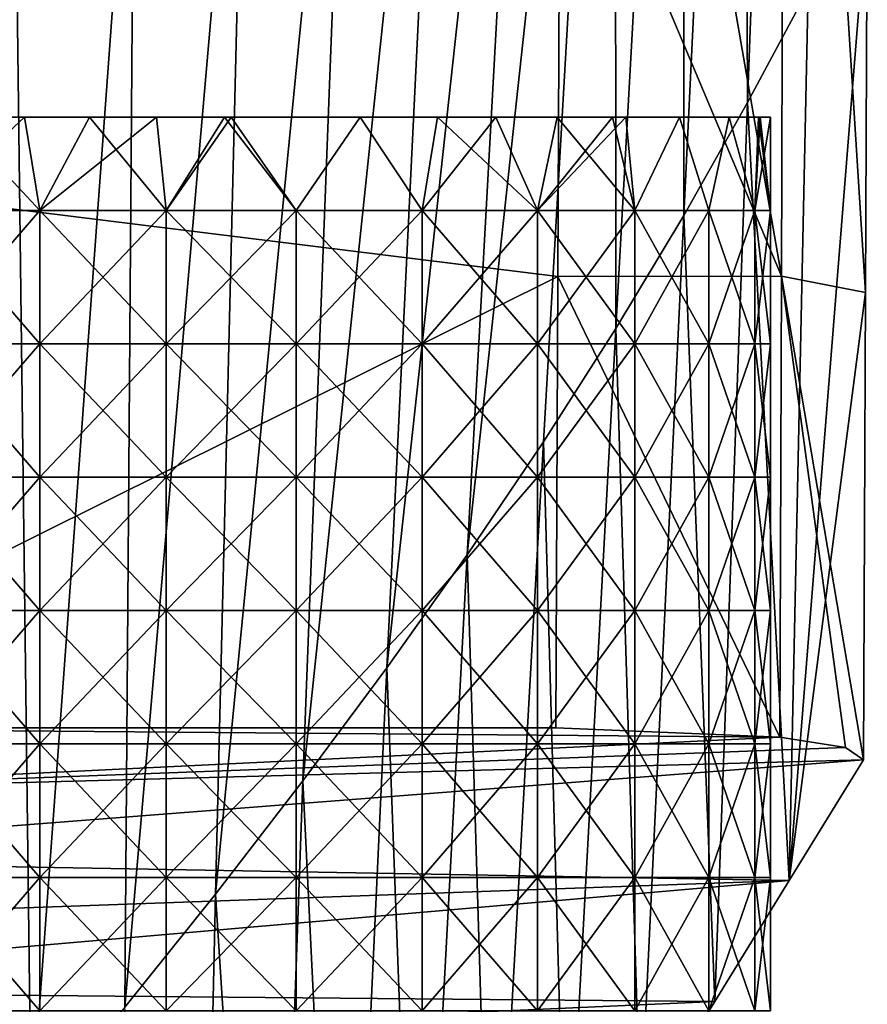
# Model space of a CAD drawing. Header units: millimetres. Extents: x -350 to 350, y 0 to 877.
# Tile 28 of 63: x 267 to 294, y 91 to 123. Entities that reach past the tile are written whole.
import ezdxf

# ---------------------------------------------------------------- set-up
doc = ezdxf.new("R2010")
doc.units = ezdxf.units.MM
doc.header["$LTSCALE"] = 41.718519
for name, color, linetype in [('31', 7, 'CONTINUOUS'), ('35', 7, 'CONTINUOUS'), ('37', 7, 'CONTINUOUS'), ('56', 7, 'CONTINUOUS'), ('66', 7, 'CONTINUOUS'), ('67', 7, 'CONTINUOUS'), ('68', 7, 'CONTINUOUS')]:
    doc.layers.add(name, color=color, linetype=linetype)

msp = doc.modelspace()

# ---------------------------------------------------------------- linework, layer by layer
at = {"layer": '31', "linetype": 'Continuous'}
for points in [[(290.463, 156.464, -126.258), (292.056, 159.803, -87.589), (290.597, 120.28, -89.167), (290.463, 156.464, -126.258)], [(290.597, 120.28, -89.167), (292.056, 159.803, -87.589), (292.571, 123.948, -49.794), (290.597, 120.28, -89.167)], [(288.553, 153.125, -164.877), (290.463, 156.464, -126.258), (288.529, 116.612, -128.532), (288.553, 153.125, -164.877)], [(288.529, 116.612, -128.532), (290.463, 156.464, -126.258), (290.597, 120.28, -89.167), (288.529, 116.612, -128.532)], [(286.311, 149.785, -203.442), (288.553, 153.125, -164.877), (286.326, 112.944, -167.877), (286.311, 149.785, -203.442)], [(286.326, 112.944, -167.877), (288.553, 153.125, -164.877), (288.529, 116.612, -128.532), (286.326, 112.944, -167.877)], [(283.753, 146.446, -241.965), (286.311, 149.785, -203.442), (281.504, 105.609, -246.502), (283.753, 146.446, -241.965)], [(281.504, 105.609, -246.502), (286.311, 149.785, -203.442), (283.982, 109.276, -207.198), (281.504, 105.609, -246.502)], [(283.982, 109.276, -207.198), (286.311, 149.785, -203.442), (286.326, 112.944, -167.877), (283.982, 109.276, -207.198)], [(280.896, 143.106, -280.456), (283.753, 146.446, -241.965), (278.9, 101.941, -285.792), (280.896, 143.106, -280.456)], [(278.9, 101.941, -285.792), (283.753, 146.446, -241.965), (281.504, 105.609, -246.502), (278.9, 101.941, -285.792)], [(277.758, 139.767, -318.923), (280.896, 143.106, -280.456), (276.176, 98.273, -325.072), (277.758, 139.767, -318.923)], [(276.176, 98.273, -325.072), (280.896, 143.106, -280.456), (278.9, 101.941, -285.792), (276.176, 98.273, -325.072)], [(274.356, 136.428, -357.379), (277.758, 139.767, -318.923), (273.34, 94.605, -364.347), (274.356, 136.428, -357.379)], [(273.34, 94.605, -364.347), (277.758, 139.767, -318.923), (276.176, 98.273, -325.072), (273.34, 94.605, -364.347)], [(270.707, 133.088, -395.833), (274.356, 136.428, -357.379), (270.399, 90.937, -403.621), (270.707, 133.088, -395.833)], [(270.399, 90.937, -403.621), (274.356, 136.428, -357.379), (273.34, 94.605, -364.347), (270.399, 90.937, -403.621)], [(266.83, 129.749, -434.295), (270.707, 133.088, -395.833), (267.361, 87.269, -442.899), (266.83, 129.749, -434.295)], [(267.361, 87.269, -442.899), (270.707, 133.088, -395.833), (270.399, 90.937, -403.621), (267.361, 87.269, -442.899)], [(264.224, 83.875, -482.118), (266.83, 129.749, -434.295), (267.361, 87.269, -442.899), (264.224, 83.875, -482.118)], [(292.571, 123.948, -49.794), (294.487, 126.714, -10.485), (291.949, 95.041, -50.577), (292.571, 123.948, -49.794)], [(294.487, 126.714, -10.485), (294.429, 114.111, -10.537), (291.949, 95.041, -50.577), (294.487, 126.714, -10.485)], [(290.597, 120.28, -89.167), (292.571, 123.948, -49.794), (291.949, 95.041, -50.577), (290.597, 120.28, -89.167)], [(288.529, 116.612, -128.532), (290.597, 120.28, -89.167), (289.537, 91.122, -90.555), (288.529, 116.612, -128.532)], [(289.537, 91.122, -90.555), (290.597, 120.28, -89.167), (291.949, 95.041, -50.577), (289.537, 91.122, -90.555)], [(286.326, 112.944, -167.877), (288.529, 116.612, -128.532), (287.125, 87.203, -130.534), (286.326, 112.944, -167.877)], [(287.125, 87.203, -130.534), (288.529, 116.612, -128.532), (289.537, 91.122, -90.555), (287.125, 87.203, -130.534)], [(291.949, 95.041, -50.577), (294.429, 114.111, -10.537), (294.361, 98.961, -10.598), (291.949, 95.041, -50.577)], [(283.982, 109.276, -207.198), (286.326, 112.944, -167.877), (284.713, 83.283, -170.513), (283.982, 109.276, -207.198)], [(284.713, 83.283, -170.513), (286.326, 112.944, -167.877), (287.125, 87.203, -130.534), (284.713, 83.283, -170.513)], [(281.504, 105.609, -246.502), (283.982, 109.276, -207.198), (282.301, 79.364, -210.492), (281.504, 105.609, -246.502)], [(282.301, 79.364, -210.492), (283.982, 109.276, -207.198), (284.713, 83.283, -170.513), (282.301, 79.364, -210.492)], [(278.9, 101.941, -285.792), (281.504, 105.609, -246.502), (279.889, 75.444, -250.472), (278.9, 101.941, -285.792)], [(279.889, 75.444, -250.472), (281.504, 105.609, -246.502), (282.301, 79.364, -210.492), (279.889, 75.444, -250.472)], [(276.176, 98.273, -325.072), (278.9, 101.941, -285.792), (277.477, 71.524, -290.451), (276.176, 98.273, -325.072)], [(277.477, 71.524, -290.451), (278.9, 101.941, -285.792), (279.889, 75.444, -250.472), (277.477, 71.524, -290.451)], [(273.34, 94.605, -364.347), (276.176, 98.273, -325.072), (275.065, 67.605, -330.429), (273.34, 94.605, -364.347)], [(275.065, 67.605, -330.429), (276.176, 98.273, -325.072), (277.477, 71.524, -290.451), (275.065, 67.605, -330.429)], [(270.399, 90.937, -403.621), (273.34, 94.605, -364.347), (272.653, 63.686, -370.406), (270.399, 90.937, -403.621)], [(272.653, 63.686, -370.406), (273.34, 94.605, -364.347), (275.065, 67.605, -330.429), (272.653, 63.686, -370.406)]]:
    msp.add_3dface(points, dxfattribs=at)
at = {"layer": '35', "linetype": 'Continuous'}
for points in [[(255, 140.973), (255, 118.279), (284.521, 131.68), (255, 140.973)], [(284.521, 131.68), (255, 118.279), (284.446, 114.635), (284.521, 131.68)], [(255, 118.279), (255, 100), (284.446, 114.635), (255, 118.279)], [(284.446, 114.635), (255, 100), (284.383, 100), (284.446, 114.635)]]:
    msp.add_3dface(points, dxfattribs=at)
at = {"layer": '37', "linetype": 'Continuous'}
for points in [[(255, 100), (253.905, 97.868, -21.745), (291.652, 99.693, -3.134), (255, 100)], [(284.383, 100), (255, 100), (291.652, 99.693, -3.134), (284.383, 100)], [(291.652, 99.693, -3.134), (253.905, 97.868, -21.745), (293.779, 99.354, -6.585), (291.652, 99.693, -3.134)], [(253.905, 97.868, -21.745), (294.361, 98.961, -10.598), (293.779, 99.354, -6.585), (253.905, 97.868, -21.745)], [(291.949, 95.041, -50.577), (294.361, 98.961, -10.598), (252.811, 95.736, -43.49), (291.949, 95.041, -50.577)], [(294.361, 98.961, -10.598), (253.905, 97.868, -21.745), (252.811, 95.736, -43.49), (294.361, 98.961, -10.598)], [(291.949, 95.041, -50.577), (252.811, 95.736, -43.49), (251.715, 93.602, -65.256), (291.949, 95.041, -50.577)], [(289.537, 91.122, -90.555), (291.949, 95.041, -50.577), (250.619, 91.468, -87.023), (289.537, 91.122, -90.555)], [(291.949, 95.041, -50.577), (251.715, 93.602, -65.256), (250.619, 91.468, -87.023), (291.949, 95.041, -50.577)], [(289.537, 91.122, -90.555), (250.619, 91.468, -87.023), (249.523, 89.334, -108.789), (289.537, 91.122, -90.555)], [(287.125, 87.203, -130.534), (289.537, 91.122, -90.555), (249.523, 89.334, -108.789), (287.125, 87.203, -130.534)]]:
    msp.add_3dface(points, dxfattribs=at)
at = {"layer": '56', "linetype": 'Continuous'}
for points in [[(284.627, 155.393), (284.521, 131.68), (291.704, 114.639, -3.121), (284.627, 155.393)], [(284.627, 155.393), (291.704, 114.639, -3.121), (291.825, 155.353, -3.058), (284.627, 155.393)], [(291.704, 114.639, -3.121), (294.429, 114.111, -10.537), (291.825, 155.353, -3.058), (291.704, 114.639, -3.121)], [(294.429, 114.111, -10.537), (294.487, 126.714, -10.485), (291.825, 155.353, -3.058), (294.429, 114.111, -10.537)], [(284.521, 131.68), (284.446, 114.635), (291.704, 114.639, -3.121), (284.521, 131.68)], [(284.446, 114.635), (284.383, 100), (291.652, 99.693, -3.134), (284.446, 114.635)], [(284.446, 114.635), (291.652, 99.693, -3.134), (291.704, 114.639, -3.121), (284.446, 114.635)], [(291.652, 99.693, -3.134), (293.779, 99.354, -6.585), (291.704, 114.639, -3.121), (291.652, 99.693, -3.134)], [(294.361, 98.961, -10.598), (294.429, 114.111, -10.537), (291.704, 114.639, -3.121), (294.361, 98.961, -10.598)], [(293.779, 99.354, -6.585), (294.361, 98.961, -10.598), (291.704, 114.639, -3.121), (293.779, 99.354, -6.585)]]:
    msp.add_3dface(points, dxfattribs=at)
at = {"layer": '66', "linetype": 'Continuous'}
for points in [[(267.145, 119.8, -7.12), (269.315, 119.8, -10.838), (264.821, 119.8, -8.293), (267.145, 119.8, -7.12)], [(264.821, 119.8, -8.293), (269.315, 119.8, -10.838), (264.99, 119.8, -12.768), (264.821, 119.8, -8.293)], [(269.315, 119.8, -35.735), (269.256, 119.8, -40.174), (264.821, 119.8, -38.28), (269.315, 119.8, -35.735)], [(264.99, 119.8, -33.805), (269.315, 119.8, -35.735), (264.821, 119.8, -38.28), (264.99, 119.8, -33.805)], [(269.256, 119.8, -40.174), (267.145, 119.8, -39.453), (264.821, 119.8, -38.28), (269.256, 119.8, -40.174)], [(269.315, 119.8, -10.838), (269.315, 119.8, -14.987), (264.99, 119.8, -12.768), (269.315, 119.8, -10.838)], [(269.315, 119.8, -14.987), (269.315, 119.8, -19.137), (264.99, 119.8, -16.975), (269.315, 119.8, -14.987)], [(264.99, 119.8, -12.768), (269.315, 119.8, -14.987), (264.99, 119.8, -16.975), (264.99, 119.8, -12.768)], [(269.315, 119.8, -19.137), (269.315, 119.8, -23.286), (264.99, 119.8, -21.183), (269.315, 119.8, -19.137)], [(264.99, 119.8, -16.975), (269.315, 119.8, -19.137), (264.99, 119.8, -21.183), (264.99, 119.8, -16.975)], [(269.315, 119.8, -23.286), (269.315, 119.8, -27.436), (264.99, 119.8, -25.39), (269.315, 119.8, -23.286)], [(264.99, 119.8, -21.183), (269.315, 119.8, -23.286), (264.99, 119.8, -25.39), (264.99, 119.8, -21.183)], [(269.315, 119.8, -27.436), (269.315, 119.8, -31.586), (264.99, 119.8, -29.598), (269.315, 119.8, -27.436)], [(264.99, 119.8, -25.39), (269.315, 119.8, -27.436), (264.99, 119.8, -29.598), (264.99, 119.8, -25.39)], [(269.315, 119.8, -31.586), (269.315, 119.8, -35.735), (264.99, 119.8, -33.805), (269.315, 119.8, -31.586)], [(264.99, 119.8, -29.598), (269.315, 119.8, -31.586), (264.99, 119.8, -33.805), (264.99, 119.8, -29.598)], [(269.256, 119.8, -6.399), (269.315, 119.8, -10.838), (267.145, 119.8, -7.12), (269.256, 119.8, -6.399)], [(271.423, 119.8, -5.956), (273.64, 119.8, -9.707), (269.256, 119.8, -6.399), (271.423, 119.8, -5.956)], [(269.256, 119.8, -6.399), (273.64, 119.8, -9.707), (269.315, 119.8, -10.838), (269.256, 119.8, -6.399)], [(273.64, 119.8, -36.866), (273.636, 119.8, -40.785), (269.256, 119.8, -40.174), (273.64, 119.8, -36.866)], [(269.315, 119.8, -35.735), (273.64, 119.8, -36.866), (269.256, 119.8, -40.174), (269.315, 119.8, -35.735)], [(273.636, 119.8, -40.785), (271.423, 119.8, -40.617), (269.256, 119.8, -40.174), (273.636, 119.8, -40.785)], [(273.64, 119.8, -9.707), (273.64, 119.8, -13.587), (269.315, 119.8, -10.838), (273.64, 119.8, -9.707)], [(273.64, 119.8, -13.587), (273.64, 119.8, -17.467), (269.315, 119.8, -14.987), (273.64, 119.8, -13.587)], [(269.315, 119.8, -10.838), (273.64, 119.8, -13.587), (269.315, 119.8, -14.987), (269.315, 119.8, -10.838)], [(273.64, 119.8, -17.467), (273.64, 119.8, -21.346), (269.315, 119.8, -19.137), (273.64, 119.8, -17.467)], [(269.315, 119.8, -14.987), (273.64, 119.8, -17.467), (269.315, 119.8, -19.137), (269.315, 119.8, -14.987)], [(273.64, 119.8, -21.346), (273.64, 119.8, -25.226), (269.315, 119.8, -23.286), (273.64, 119.8, -21.346)], [(269.315, 119.8, -19.137), (273.64, 119.8, -21.346), (269.315, 119.8, -23.286), (269.315, 119.8, -19.137)], [(273.64, 119.8, -25.226), (273.64, 119.8, -29.106), (269.315, 119.8, -27.436), (273.64, 119.8, -25.226)], [(269.315, 119.8, -23.286), (273.64, 119.8, -25.226), (269.315, 119.8, -27.436), (269.315, 119.8, -23.286)], [(273.64, 119.8, -29.106), (273.64, 119.8, -32.986), (269.315, 119.8, -31.586), (273.64, 119.8, -29.106)], [(269.315, 119.8, -27.436), (273.64, 119.8, -29.106), (269.315, 119.8, -31.586), (269.315, 119.8, -27.436)], [(273.64, 119.8, -32.986), (273.64, 119.8, -36.866), (269.315, 119.8, -35.735), (273.64, 119.8, -32.986)], [(269.315, 119.8, -31.586), (273.64, 119.8, -32.986), (269.315, 119.8, -35.735), (269.315, 119.8, -31.586)], [(273.636, 119.8, -5.788), (273.64, 119.8, -9.707), (271.423, 119.8, -5.956), (273.636, 119.8, -5.788)], [(273.844, 119.8, -5.786), (278.029, 119.8, -6.294), (273.636, 119.8, -5.788), (273.844, 119.8, -5.786)], [(273.636, 119.8, -5.788), (278.029, 119.8, -6.294), (273.64, 119.8, -9.707), (273.636, 119.8, -5.788)], [(278.029, 119.8, -40.279), (273.844, 119.8, -40.786), (273.636, 119.8, -40.785), (278.029, 119.8, -40.279)], [(273.64, 119.8, -36.866), (278.029, 119.8, -40.279), (273.636, 119.8, -40.785), (273.64, 119.8, -36.866)], [(278.029, 119.8, -6.294), (277.965, 119.8, -10.777), (273.64, 119.8, -9.707), (278.029, 119.8, -6.294)], [(277.965, 119.8, -10.777), (277.965, 119.8, -14.947), (273.64, 119.8, -13.587), (277.965, 119.8, -10.777)], [(273.64, 119.8, -9.707), (277.965, 119.8, -10.777), (273.64, 119.8, -13.587), (273.64, 119.8, -9.707)], [(277.965, 119.8, -14.947), (277.965, 119.8, -19.116), (273.64, 119.8, -17.467), (277.965, 119.8, -14.947)], [(273.64, 119.8, -13.587), (277.965, 119.8, -14.947), (273.64, 119.8, -17.467), (273.64, 119.8, -13.587)], [(277.965, 119.8, -19.116), (277.965, 119.8, -23.286), (273.64, 119.8, -21.346), (277.965, 119.8, -19.116)], [(273.64, 119.8, -17.467), (277.965, 119.8, -19.116), (273.64, 119.8, -21.346), (273.64, 119.8, -17.467)], [(277.965, 119.8, -23.286), (277.965, 119.8, -27.456), (273.64, 119.8, -25.226), (277.965, 119.8, -23.286)], [(273.64, 119.8, -21.346), (277.965, 119.8, -23.286), (273.64, 119.8, -25.226), (273.64, 119.8, -21.346)], [(277.965, 119.8, -27.456), (277.965, 119.8, -31.626), (273.64, 119.8, -29.106), (277.965, 119.8, -27.456)], [(273.64, 119.8, -25.226), (277.965, 119.8, -27.456), (273.64, 119.8, -29.106), (273.64, 119.8, -25.226)], [(277.965, 119.8, -31.626), (277.965, 119.8, -35.796), (273.64, 119.8, -32.986), (277.965, 119.8, -31.626)], [(273.64, 119.8, -29.106), (277.965, 119.8, -31.626), (273.64, 119.8, -32.986), (273.64, 119.8, -29.106)], [(277.965, 119.8, -35.796), (278.029, 119.8, -40.279), (273.64, 119.8, -36.866), (277.965, 119.8, -35.796)], [(273.64, 119.8, -32.986), (277.965, 119.8, -35.796), (273.64, 119.8, -36.866), (273.64, 119.8, -32.986)], [(282.439, 119.8, -8.043), (282.29, 119.8, -12.573), (277.965, 119.8, -10.777), (282.439, 119.8, -8.043)], [(278.029, 119.8, -6.294), (282.439, 119.8, -8.043), (277.965, 119.8, -10.777), (278.029, 119.8, -6.294)], [(282.29, 119.8, -12.573), (282.29, 119.8, -16.858), (277.965, 119.8, -14.947), (282.29, 119.8, -12.573)], [(277.965, 119.8, -10.777), (282.29, 119.8, -12.573), (277.965, 119.8, -14.947), (277.965, 119.8, -10.777)], [(282.29, 119.8, -16.858), (282.29, 119.8, -21.144), (277.965, 119.8, -19.116), (282.29, 119.8, -16.858)], [(277.965, 119.8, -14.947), (282.29, 119.8, -16.858), (277.965, 119.8, -19.116), (277.965, 119.8, -14.947)], [(282.29, 119.8, -21.144), (282.29, 119.8, -25.429), (277.965, 119.8, -23.286), (282.29, 119.8, -21.144)], [(277.965, 119.8, -19.116), (282.29, 119.8, -21.144), (277.965, 119.8, -23.286), (277.965, 119.8, -19.116)], [(282.29, 119.8, -25.429), (282.29, 119.8, -29.714), (277.965, 119.8, -27.456), (282.29, 119.8, -25.429)], [(277.965, 119.8, -23.286), (282.29, 119.8, -25.429), (277.965, 119.8, -27.456), (277.965, 119.8, -23.286)], [(282.29, 119.8, -29.714), (282.29, 119.8, -34), (277.965, 119.8, -31.626), (282.29, 119.8, -29.714)], [(277.965, 119.8, -27.456), (282.29, 119.8, -29.714), (277.965, 119.8, -31.626), (277.965, 119.8, -27.456)], [(282.29, 119.8, -34), (282.439, 119.8, -38.53), (277.965, 119.8, -35.796), (282.29, 119.8, -34)], [(277.965, 119.8, -31.626), (282.29, 119.8, -34), (277.965, 119.8, -35.796), (277.965, 119.8, -31.626)], [(282.439, 119.8, -38.53), (280.544, 119.8, -39.453), (277.965, 119.8, -35.796), (282.439, 119.8, -38.53)], [(277.965, 119.8, -35.796), (280.544, 119.8, -39.453), (278.029, 119.8, -40.279), (277.965, 119.8, -35.796)], [(280.544, 119.8, -7.12), (282.439, 119.8, -8.043), (278.029, 119.8, -6.294), (280.544, 119.8, -7.12)], [(286.656, 119.8, -11.366), (286.615, 119.8, -15.36), (282.29, 119.8, -12.573), (286.656, 119.8, -11.366)], [(282.439, 119.8, -8.043), (286.656, 119.8, -11.366), (282.29, 119.8, -12.573), (282.439, 119.8, -8.043)], [(286.615, 119.8, -15.36), (286.615, 119.8, -19.323), (282.29, 119.8, -16.858), (286.615, 119.8, -15.36)], [(282.29, 119.8, -12.573), (286.615, 119.8, -15.36), (282.29, 119.8, -16.858), (282.29, 119.8, -12.573)], [(286.615, 119.8, -19.323), (286.615, 119.8, -23.286), (282.29, 119.8, -21.144), (286.615, 119.8, -19.323)], [(282.29, 119.8, -16.858), (286.615, 119.8, -19.323), (282.29, 119.8, -21.144), (282.29, 119.8, -16.858)], [(286.615, 119.8, -23.286), (286.615, 119.8, -27.249), (282.29, 119.8, -25.429), (286.615, 119.8, -23.286)], [(282.29, 119.8, -21.144), (286.615, 119.8, -23.286), (282.29, 119.8, -25.429), (282.29, 119.8, -21.144)], [(286.615, 119.8, -27.249), (286.615, 119.8, -31.213), (282.29, 119.8, -29.714), (286.615, 119.8, -27.249)], [(282.29, 119.8, -25.429), (286.615, 119.8, -27.249), (282.29, 119.8, -29.714), (282.29, 119.8, -25.429)], [(286.615, 119.8, -31.213), (286.656, 119.8, -35.206), (282.29, 119.8, -34), (286.615, 119.8, -31.213)], [(282.29, 119.8, -29.714), (286.615, 119.8, -31.213), (282.29, 119.8, -34), (282.29, 119.8, -29.714)], [(286.656, 119.8, -35.206), (286.218, 119.8, -35.66), (282.29, 119.8, -34), (286.656, 119.8, -35.206)], [(282.29, 119.8, -34), (286.218, 119.8, -35.66), (284.43, 119.8, -37.222), (282.29, 119.8, -34)], [(282.439, 119.8, -38.53), (282.29, 119.8, -34), (284.43, 119.8, -37.222), (282.439, 119.8, -38.53)], [(286.218, 119.8, -10.913), (286.656, 119.8, -11.366), (282.439, 119.8, -8.043), (286.218, 119.8, -10.913)], [(284.43, 119.8, -9.351), (286.218, 119.8, -10.913), (282.439, 119.8, -8.043), (284.43, 119.8, -9.351)], [(290.961, 119.8, -19.645), (290.941, 119.8, -23.286), (286.615, 119.8, -19.323), (290.961, 119.8, -19.645)], [(290.01, 119.8, -16.587), (290.961, 119.8, -19.645), (286.615, 119.8, -19.323), (290.01, 119.8, -16.587)], [(290.941, 119.8, -23.286), (290.961, 119.8, -26.927), (286.615, 119.8, -23.286), (290.941, 119.8, -23.286)], [(286.615, 119.8, -19.323), (290.941, 119.8, -23.286), (286.615, 119.8, -23.286), (286.615, 119.8, -19.323)], [(290.961, 119.8, -26.927), (290.01, 119.8, -29.986), (286.615, 119.8, -27.249), (290.961, 119.8, -26.927)], [(286.615, 119.8, -23.286), (290.961, 119.8, -26.927), (286.615, 119.8, -27.249), (286.615, 119.8, -23.286)], [(286.615, 119.8, -27.249), (290.01, 119.8, -29.986), (286.615, 119.8, -31.213), (286.615, 119.8, -27.249)], [(286.615, 119.8, -31.213), (290.01, 119.8, -29.986), (288.393, 119.8, -33.01), (286.615, 119.8, -31.213)], [(288.393, 119.8, -13.563), (290.01, 119.8, -16.587), (286.615, 119.8, -15.36), (288.393, 119.8, -13.563)], [(286.615, 119.8, -15.36), (290.01, 119.8, -16.587), (286.615, 119.8, -19.323), (286.615, 119.8, -15.36)], [(286.656, 119.8, -11.366), (288.393, 119.8, -13.563), (286.615, 119.8, -15.36), (286.656, 119.8, -11.366)], [(286.656, 119.8, -35.206), (286.615, 119.8, -31.213), (288.393, 119.8, -33.01), (286.656, 119.8, -35.206)], [(290.961, 119.8, -19.645), (291.344, 119.8, -23.286), (290.941, 119.8, -23.286), (290.961, 119.8, -19.645)], [(290.941, 119.8, -23.286), (291.344, 119.8, -23.286), (291.007, 119.8, -26.704), (290.941, 119.8, -23.286)], [(290.961, 119.8, -26.927), (290.941, 119.8, -23.286), (291.007, 119.8, -26.704), (290.961, 119.8, -26.927)], [(291.007, 119.8, -19.868), (291.344, 119.8, -23.286), (290.961, 119.8, -19.645), (291.007, 119.8, -19.868)]]:
    msp.add_3dface(points, dxfattribs=at)
at = {"layer": '67', "linetype": 'Continuous'}
for points in [[(264.821, 119.8, -38.28), (267.145, 119.8, -39.453), (263.903, 116.773, -37.689), (264.821, 119.8, -38.28)], [(267.145, 119.8, -39.453), (267.639, 116.773, -39.649), (263.903, 116.773, -37.689), (267.145, 119.8, -39.453)], [(267.145, 119.8, -39.453), (269.256, 119.8, -40.174), (267.639, 116.773, -39.649), (267.145, 119.8, -39.453)], [(269.256, 119.8, -40.174), (271.423, 119.8, -40.617), (267.639, 116.773, -39.649), (269.256, 119.8, -40.174)], [(271.423, 119.8, -40.617), (271.735, 116.773, -40.659), (267.639, 116.773, -39.649), (271.423, 119.8, -40.617)], [(271.423, 119.8, -40.617), (273.636, 119.8, -40.785), (271.735, 116.773, -40.659), (271.423, 119.8, -40.617)], [(273.636, 119.8, -40.785), (273.844, 119.8, -40.786), (271.735, 116.773, -40.659), (273.636, 119.8, -40.785)], [(273.844, 119.8, -40.786), (275.954, 116.773, -40.659), (271.735, 116.773, -40.659), (273.844, 119.8, -40.786)], [(273.844, 119.8, -40.786), (278.029, 119.8, -40.279), (275.954, 116.773, -40.659), (273.844, 119.8, -40.786)], [(278.029, 119.8, -40.279), (280.05, 116.773, -39.649), (275.954, 116.773, -40.659), (278.029, 119.8, -40.279)], [(278.029, 119.8, -40.279), (280.544, 119.8, -39.453), (280.05, 116.773, -39.649), (278.029, 119.8, -40.279)], [(280.544, 119.8, -39.453), (282.439, 119.8, -38.53), (280.05, 116.773, -39.649), (280.544, 119.8, -39.453)], [(282.439, 119.8, -38.53), (283.785, 116.773, -37.689), (280.05, 116.773, -39.649), (282.439, 119.8, -38.53)], [(282.439, 119.8, -38.53), (284.43, 119.8, -37.222), (283.785, 116.773, -37.689), (282.439, 119.8, -38.53)], [(286.218, 119.8, -35.66), (286.656, 119.8, -35.206), (283.785, 116.773, -37.689), (286.218, 119.8, -35.66)], [(286.656, 119.8, -35.206), (286.943, 116.773, -34.891), (283.785, 116.773, -37.689), (286.656, 119.8, -35.206)], [(284.43, 119.8, -37.222), (286.218, 119.8, -35.66), (283.785, 116.773, -37.689), (284.43, 119.8, -37.222)], [(286.656, 119.8, -35.206), (288.393, 119.8, -33.01), (286.943, 116.773, -34.891), (286.656, 119.8, -35.206)], [(288.393, 119.8, -33.01), (289.34, 116.773, -31.419), (286.943, 116.773, -34.891), (288.393, 119.8, -33.01)], [(288.393, 119.8, -33.01), (290.01, 119.8, -29.986), (289.34, 116.773, -31.419), (288.393, 119.8, -33.01)], [(290.01, 119.8, -29.986), (290.836, 116.773, -27.474), (289.34, 116.773, -31.419), (290.01, 119.8, -29.986)], [(290.01, 119.8, -29.986), (290.961, 119.8, -26.927), (290.836, 116.773, -27.474), (290.01, 119.8, -29.986)], [(291.007, 119.8, -26.704), (291.344, 119.8, -23.286), (290.836, 116.773, -27.474), (291.007, 119.8, -26.704)], [(291.344, 119.8, -23.286), (291.344, 116.773, -23.286), (290.836, 116.773, -27.474), (291.344, 119.8, -23.286)], [(290.961, 119.8, -26.927), (291.007, 119.8, -26.704), (290.836, 116.773, -27.474), (290.961, 119.8, -26.927)], [(267.639, 112.448, -39.649), (263.903, 112.448, -37.689), (267.639, 116.773, -39.649), (267.639, 112.448, -39.649)], [(267.639, 116.773, -39.649), (263.903, 112.448, -37.689), (263.903, 116.773, -37.689), (267.639, 116.773, -39.649)], [(271.735, 112.448, -40.659), (267.639, 112.448, -39.649), (271.735, 116.773, -40.659), (271.735, 112.448, -40.659)], [(271.735, 116.773, -40.659), (267.639, 112.448, -39.649), (267.639, 116.773, -39.649), (271.735, 116.773, -40.659)], [(275.954, 112.448, -40.659), (271.735, 112.448, -40.659), (275.954, 116.773, -40.659), (275.954, 112.448, -40.659)], [(275.954, 116.773, -40.659), (271.735, 112.448, -40.659), (271.735, 116.773, -40.659), (275.954, 116.773, -40.659)], [(280.05, 112.448, -39.649), (275.954, 112.448, -40.659), (280.05, 116.773, -39.649), (280.05, 112.448, -39.649)], [(280.05, 116.773, -39.649), (275.954, 112.448, -40.659), (275.954, 116.773, -40.659), (280.05, 116.773, -39.649)], [(283.785, 112.448, -37.689), (280.05, 112.448, -39.649), (283.785, 116.773, -37.689), (283.785, 112.448, -37.689)], [(283.785, 116.773, -37.689), (280.05, 112.448, -39.649), (280.05, 116.773, -39.649), (283.785, 116.773, -37.689)], [(286.943, 112.448, -34.891), (283.785, 112.448, -37.689), (286.943, 116.773, -34.891), (286.943, 112.448, -34.891)], [(286.943, 116.773, -34.891), (283.785, 112.448, -37.689), (283.785, 116.773, -37.689), (286.943, 116.773, -34.891)], [(289.34, 112.448, -31.419), (286.943, 112.448, -34.891), (289.34, 116.773, -31.419), (289.34, 112.448, -31.419)], [(289.34, 116.773, -31.419), (286.943, 112.448, -34.891), (286.943, 116.773, -34.891), (289.34, 116.773, -31.419)], [(290.836, 112.448, -27.474), (289.34, 112.448, -31.419), (290.836, 116.773, -27.474), (290.836, 112.448, -27.474)], [(290.836, 116.773, -27.474), (289.34, 112.448, -31.419), (289.34, 116.773, -31.419), (290.836, 116.773, -27.474)], [(291.344, 112.448, -23.286), (290.836, 112.448, -27.474), (291.344, 116.773, -23.286), (291.344, 112.448, -23.286)], [(291.344, 116.773, -23.286), (290.836, 112.448, -27.474), (290.836, 116.773, -27.474), (291.344, 116.773, -23.286)], [(267.639, 108.123, -39.649), (263.903, 108.123, -37.689), (267.639, 112.448, -39.649), (267.639, 108.123, -39.649)], [(267.639, 112.448, -39.649), (263.903, 108.123, -37.689), (263.903, 112.448, -37.689), (267.639, 112.448, -39.649)], [(271.735, 108.123, -40.659), (267.639, 108.123, -39.649), (271.735, 112.448, -40.659), (271.735, 108.123, -40.659)], [(271.735, 112.448, -40.659), (267.639, 108.123, -39.649), (267.639, 112.448, -39.649), (271.735, 112.448, -40.659)], [(275.954, 108.123, -40.659), (271.735, 108.123, -40.659), (275.954, 112.448, -40.659), (275.954, 108.123, -40.659)], [(275.954, 112.448, -40.659), (271.735, 108.123, -40.659), (271.735, 112.448, -40.659), (275.954, 112.448, -40.659)], [(280.05, 108.123, -39.649), (275.954, 108.123, -40.659), (280.05, 112.448, -39.649), (280.05, 108.123, -39.649)], [(280.05, 112.448, -39.649), (275.954, 108.123, -40.659), (275.954, 112.448, -40.659), (280.05, 112.448, -39.649)], [(283.785, 108.123, -37.689), (280.05, 108.123, -39.649), (283.785, 112.448, -37.689), (283.785, 108.123, -37.689)], [(283.785, 112.448, -37.689), (280.05, 108.123, -39.649), (280.05, 112.448, -39.649), (283.785, 112.448, -37.689)], [(286.943, 108.123, -34.891), (283.785, 108.123, -37.689), (286.943, 112.448, -34.891), (286.943, 108.123, -34.891)], [(286.943, 112.448, -34.891), (283.785, 108.123, -37.689), (283.785, 112.448, -37.689), (286.943, 112.448, -34.891)], [(289.34, 108.123, -31.419), (286.943, 108.123, -34.891), (289.34, 112.448, -31.419), (289.34, 108.123, -31.419)], [(289.34, 112.448, -31.419), (286.943, 108.123, -34.891), (286.943, 112.448, -34.891), (289.34, 112.448, -31.419)], [(290.836, 108.123, -27.474), (289.34, 108.123, -31.419), (290.836, 112.448, -27.474), (290.836, 108.123, -27.474)], [(290.836, 112.448, -27.474), (289.34, 108.123, -31.419), (289.34, 112.448, -31.419), (290.836, 112.448, -27.474)], [(291.344, 108.123, -23.286), (290.836, 108.123, -27.474), (291.344, 112.448, -23.286), (291.344, 108.123, -23.286)], [(291.344, 112.448, -23.286), (290.836, 108.123, -27.474), (290.836, 112.448, -27.474), (291.344, 112.448, -23.286)], [(267.639, 103.798, -39.649), (263.903, 103.798, -37.689), (267.639, 108.123, -39.649), (267.639, 103.798, -39.649)], [(267.639, 108.123, -39.649), (263.903, 103.798, -37.689), (263.903, 108.123, -37.689), (267.639, 108.123, -39.649)], [(271.735, 103.798, -40.659), (267.639, 103.798, -39.649), (271.735, 108.123, -40.659), (271.735, 103.798, -40.659)], [(271.735, 108.123, -40.659), (267.639, 103.798, -39.649), (267.639, 108.123, -39.649), (271.735, 108.123, -40.659)], [(275.954, 103.798, -40.659), (271.735, 103.798, -40.659), (275.954, 108.123, -40.659), (275.954, 103.798, -40.659)], [(275.954, 108.123, -40.659), (271.735, 103.798, -40.659), (271.735, 108.123, -40.659), (275.954, 108.123, -40.659)], [(280.05, 103.798, -39.649), (275.954, 103.798, -40.659), (280.05, 108.123, -39.649), (280.05, 103.798, -39.649)], [(280.05, 108.123, -39.649), (275.954, 103.798, -40.659), (275.954, 108.123, -40.659), (280.05, 108.123, -39.649)], [(283.785, 103.798, -37.689), (280.05, 103.798, -39.649), (283.785, 108.123, -37.689), (283.785, 103.798, -37.689)], [(283.785, 108.123, -37.689), (280.05, 103.798, -39.649), (280.05, 108.123, -39.649), (283.785, 108.123, -37.689)], [(286.943, 103.798, -34.891), (283.785, 103.798, -37.689), (286.943, 108.123, -34.891), (286.943, 103.798, -34.891)], [(286.943, 108.123, -34.891), (283.785, 103.798, -37.689), (283.785, 108.123, -37.689), (286.943, 108.123, -34.891)], [(289.34, 103.798, -31.419), (286.943, 103.798, -34.891), (289.34, 108.123, -31.419), (289.34, 103.798, -31.419)], [(289.34, 108.123, -31.419), (286.943, 103.798, -34.891), (286.943, 108.123, -34.891), (289.34, 108.123, -31.419)], [(290.836, 103.798, -27.474), (289.34, 103.798, -31.419), (290.836, 108.123, -27.474), (290.836, 103.798, -27.474)], [(290.836, 108.123, -27.474), (289.34, 103.798, -31.419), (289.34, 108.123, -31.419), (290.836, 108.123, -27.474)], [(291.344, 103.798, -23.286), (290.836, 103.798, -27.474), (291.344, 108.123, -23.286), (291.344, 103.798, -23.286)], [(291.344, 108.123, -23.286), (290.836, 103.798, -27.474), (290.836, 108.123, -27.474), (291.344, 108.123, -23.286)], [(267.639, 99.472, -39.649), (263.903, 99.472, -37.689), (267.639, 103.798, -39.649), (267.639, 99.472, -39.649)], [(267.639, 103.798, -39.649), (263.903, 99.472, -37.689), (263.903, 103.798, -37.689), (267.639, 103.798, -39.649)], [(271.735, 99.472, -40.659), (267.639, 99.472, -39.649), (271.735, 103.798, -40.659), (271.735, 99.472, -40.659)], [(271.735, 103.798, -40.659), (267.639, 99.472, -39.649), (267.639, 103.798, -39.649), (271.735, 103.798, -40.659)], [(275.954, 99.472, -40.659), (271.735, 99.472, -40.659), (275.954, 103.798, -40.659), (275.954, 99.472, -40.659)], [(275.954, 103.798, -40.659), (271.735, 99.472, -40.659), (271.735, 103.798, -40.659), (275.954, 103.798, -40.659)], [(280.05, 99.472, -39.649), (275.954, 99.472, -40.659), (280.05, 103.798, -39.649), (280.05, 99.472, -39.649)], [(280.05, 103.798, -39.649), (275.954, 99.472, -40.659), (275.954, 103.798, -40.659), (280.05, 103.798, -39.649)], [(283.785, 99.472, -37.689), (280.05, 99.472, -39.649), (283.785, 103.798, -37.689), (283.785, 99.472, -37.689)], [(283.785, 103.798, -37.689), (280.05, 99.472, -39.649), (280.05, 103.798, -39.649), (283.785, 103.798, -37.689)], [(286.943, 99.472, -34.891), (283.785, 99.472, -37.689), (286.943, 103.798, -34.891), (286.943, 99.472, -34.891)], [(286.943, 103.798, -34.891), (283.785, 99.472, -37.689), (283.785, 103.798, -37.689), (286.943, 103.798, -34.891)], [(289.34, 99.472, -31.419), (286.943, 99.472, -34.891), (289.34, 103.798, -31.419), (289.34, 99.472, -31.419)], [(289.34, 103.798, -31.419), (286.943, 99.472, -34.891), (286.943, 103.798, -34.891), (289.34, 103.798, -31.419)], [(290.836, 99.472, -27.474), (289.34, 99.472, -31.419), (290.836, 103.798, -27.474), (290.836, 99.472, -27.474)], [(290.836, 103.798, -27.474), (289.34, 99.472, -31.419), (289.34, 103.798, -31.419), (290.836, 103.798, -27.474)], [(291.344, 99.472, -23.286), (290.836, 99.472, -27.474), (291.344, 103.798, -23.286), (291.344, 99.472, -23.286)], [(291.344, 103.798, -23.286), (290.836, 99.472, -27.474), (290.836, 103.798, -27.474), (291.344, 103.798, -23.286)], [(267.639, 95.147, -39.649), (263.903, 95.147, -37.689), (267.639, 99.472, -39.649), (267.639, 95.147, -39.649)], [(267.639, 99.472, -39.649), (263.903, 95.147, -37.689), (263.903, 99.472, -37.689), (267.639, 99.472, -39.649)], [(271.735, 95.147, -40.659), (267.639, 95.147, -39.649), (271.735, 99.472, -40.659), (271.735, 95.147, -40.659)], [(271.735, 99.472, -40.659), (267.639, 95.147, -39.649), (267.639, 99.472, -39.649), (271.735, 99.472, -40.659)], [(275.954, 95.147, -40.659), (271.735, 95.147, -40.659), (275.954, 99.472, -40.659), (275.954, 95.147, -40.659)], [(275.954, 99.472, -40.659), (271.735, 95.147, -40.659), (271.735, 99.472, -40.659), (275.954, 99.472, -40.659)], [(280.05, 95.147, -39.649), (275.954, 95.147, -40.659), (280.05, 99.472, -39.649), (280.05, 95.147, -39.649)], [(280.05, 99.472, -39.649), (275.954, 95.147, -40.659), (275.954, 99.472, -40.659), (280.05, 99.472, -39.649)], [(283.785, 95.147, -37.689), (280.05, 95.147, -39.649), (283.785, 99.472, -37.689), (283.785, 95.147, -37.689)], [(283.785, 99.472, -37.689), (280.05, 95.147, -39.649), (280.05, 99.472, -39.649), (283.785, 99.472, -37.689)], [(286.943, 95.147, -34.891), (283.785, 95.147, -37.689), (286.943, 99.472, -34.891), (286.943, 95.147, -34.891)], [(286.943, 99.472, -34.891), (283.785, 95.147, -37.689), (283.785, 99.472, -37.689), (286.943, 99.472, -34.891)], [(289.34, 95.147, -31.419), (286.943, 95.147, -34.891), (289.34, 99.472, -31.419), (289.34, 95.147, -31.419)], [(289.34, 99.472, -31.419), (286.943, 95.147, -34.891), (286.943, 99.472, -34.891), (289.34, 99.472, -31.419)], [(290.836, 95.147, -27.474), (289.34, 95.147, -31.419), (290.836, 99.472, -27.474), (290.836, 95.147, -27.474)], [(290.836, 99.472, -27.474), (289.34, 95.147, -31.419), (289.34, 99.472, -31.419), (290.836, 99.472, -27.474)], [(291.344, 95.147, -23.286), (290.836, 95.147, -27.474), (291.344, 99.472, -23.286), (291.344, 95.147, -23.286)], [(291.344, 99.472, -23.286), (290.836, 95.147, -27.474), (290.836, 99.472, -27.474), (291.344, 99.472, -23.286)], [(267.639, 90.822, -39.649), (263.903, 90.822, -37.689), (267.639, 95.147, -39.649), (267.639, 90.822, -39.649)], [(267.639, 95.147, -39.649), (263.903, 90.822, -37.689), (263.903, 95.147, -37.689), (267.639, 95.147, -39.649)], [(271.735, 90.822, -40.659), (267.639, 90.822, -39.649), (271.735, 95.147, -40.659), (271.735, 90.822, -40.659)], [(271.735, 95.147, -40.659), (267.639, 90.822, -39.649), (267.639, 95.147, -39.649), (271.735, 95.147, -40.659)], [(275.954, 90.822, -40.659), (271.735, 90.822, -40.659), (275.954, 95.147, -40.659), (275.954, 90.822, -40.659)], [(275.954, 95.147, -40.659), (271.735, 90.822, -40.659), (271.735, 95.147, -40.659), (275.954, 95.147, -40.659)], [(280.05, 90.822, -39.649), (275.954, 90.822, -40.659), (280.05, 95.147, -39.649), (280.05, 90.822, -39.649)], [(280.05, 95.147, -39.649), (275.954, 90.822, -40.659), (275.954, 95.147, -40.659), (280.05, 95.147, -39.649)], [(283.785, 90.822, -37.689), (280.05, 90.822, -39.649), (283.785, 95.147, -37.689), (283.785, 90.822, -37.689)], [(283.785, 95.147, -37.689), (280.05, 90.822, -39.649), (280.05, 95.147, -39.649), (283.785, 95.147, -37.689)], [(286.943, 90.822, -34.891), (283.785, 90.822, -37.689), (286.943, 95.147, -34.891), (286.943, 90.822, -34.891)], [(286.943, 95.147, -34.891), (283.785, 90.822, -37.689), (283.785, 95.147, -37.689), (286.943, 95.147, -34.891)], [(289.34, 90.822, -31.419), (286.943, 90.822, -34.891), (289.34, 95.147, -31.419), (289.34, 90.822, -31.419)], [(289.34, 95.147, -31.419), (286.943, 90.822, -34.891), (286.943, 95.147, -34.891), (289.34, 95.147, -31.419)], [(290.836, 90.822, -27.474), (289.34, 90.822, -31.419), (290.836, 95.147, -27.474), (290.836, 90.822, -27.474)], [(290.836, 95.147, -27.474), (289.34, 90.822, -31.419), (289.34, 95.147, -31.419), (290.836, 95.147, -27.474)], [(291.344, 90.822, -23.286), (290.836, 90.822, -27.474), (291.344, 95.147, -23.286), (291.344, 90.822, -23.286)], [(291.344, 95.147, -23.286), (290.836, 90.822, -27.474), (290.836, 95.147, -27.474), (291.344, 95.147, -23.286)]]:
    msp.add_3dface(points, dxfattribs=at)
at = {"layer": '68', "linetype": 'Continuous'}
for points in [[(264.821, 119.8, -8.293), (263.903, 116.773, -8.884), (267.639, 116.773, -6.924), (264.821, 119.8, -8.293)], [(267.145, 119.8, -7.12), (264.821, 119.8, -8.293), (267.639, 116.773, -6.924), (267.145, 119.8, -7.12)], [(269.256, 119.8, -6.399), (267.145, 119.8, -7.12), (267.639, 116.773, -6.924), (269.256, 119.8, -6.399)], [(269.256, 119.8, -6.399), (267.639, 116.773, -6.924), (271.735, 116.773, -5.914), (269.256, 119.8, -6.399)], [(271.423, 119.8, -5.956), (269.256, 119.8, -6.399), (271.735, 116.773, -5.914), (271.423, 119.8, -5.956)], [(273.636, 119.8, -5.788), (271.423, 119.8, -5.956), (271.735, 116.773, -5.914), (273.636, 119.8, -5.788)], [(273.636, 119.8, -5.788), (271.735, 116.773, -5.914), (275.954, 116.773, -5.914), (273.636, 119.8, -5.788)], [(273.844, 119.8, -5.786), (273.636, 119.8, -5.788), (275.954, 116.773, -5.914), (273.844, 119.8, -5.786)], [(278.029, 119.8, -6.294), (273.844, 119.8, -5.786), (275.954, 116.773, -5.914), (278.029, 119.8, -6.294)], [(278.029, 119.8, -6.294), (275.954, 116.773, -5.914), (280.05, 116.773, -6.924), (278.029, 119.8, -6.294)], [(280.544, 119.8, -7.12), (278.029, 119.8, -6.294), (280.05, 116.773, -6.924), (280.544, 119.8, -7.12)], [(280.544, 119.8, -7.12), (280.05, 116.773, -6.924), (283.785, 116.773, -8.884), (280.544, 119.8, -7.12)], [(282.439, 119.8, -8.043), (280.544, 119.8, -7.12), (283.785, 116.773, -8.884), (282.439, 119.8, -8.043)], [(284.43, 119.8, -9.351), (282.439, 119.8, -8.043), (283.785, 116.773, -8.884), (284.43, 119.8, -9.351)], [(284.43, 119.8, -9.351), (283.785, 116.773, -8.884), (286.943, 116.773, -11.682), (284.43, 119.8, -9.351)], [(286.218, 119.8, -10.913), (284.43, 119.8, -9.351), (286.943, 116.773, -11.682), (286.218, 119.8, -10.913)], [(286.656, 119.8, -11.366), (286.218, 119.8, -10.913), (286.943, 116.773, -11.682), (286.656, 119.8, -11.366)], [(288.393, 119.8, -13.563), (286.656, 119.8, -11.366), (286.943, 116.773, -11.682), (288.393, 119.8, -13.563)], [(288.393, 119.8, -13.563), (286.943, 116.773, -11.682), (289.34, 116.773, -15.154), (288.393, 119.8, -13.563)], [(290.01, 119.8, -16.587), (288.393, 119.8, -13.563), (289.34, 116.773, -15.154), (290.01, 119.8, -16.587)], [(290.01, 119.8, -16.587), (289.34, 116.773, -15.154), (290.836, 116.773, -19.098), (290.01, 119.8, -16.587)], [(290.961, 119.8, -19.645), (290.01, 119.8, -16.587), (290.836, 116.773, -19.098), (290.961, 119.8, -19.645)], [(291.344, 116.773, -23.286), (290.961, 119.8, -19.645), (290.836, 116.773, -19.098), (291.344, 116.773, -23.286)], [(291.007, 119.8, -19.868), (290.961, 119.8, -19.645), (291.344, 116.773, -23.286), (291.007, 119.8, -19.868)], [(291.344, 119.8, -23.286), (291.007, 119.8, -19.868), (291.344, 116.773, -23.286), (291.344, 119.8, -23.286)], [(263.903, 112.448, -8.884), (267.639, 112.448, -6.924), (263.903, 116.773, -8.884), (263.903, 112.448, -8.884)], [(263.903, 116.773, -8.884), (267.639, 112.448, -6.924), (267.639, 116.773, -6.924), (263.903, 116.773, -8.884)], [(267.639, 112.448, -6.924), (271.735, 112.448, -5.914), (267.639, 116.773, -6.924), (267.639, 112.448, -6.924)], [(267.639, 116.773, -6.924), (271.735, 112.448, -5.914), (271.735, 116.773, -5.914), (267.639, 116.773, -6.924)], [(271.735, 112.448, -5.914), (275.954, 112.448, -5.914), (271.735, 116.773, -5.914), (271.735, 112.448, -5.914)], [(271.735, 116.773, -5.914), (275.954, 112.448, -5.914), (275.954, 116.773, -5.914), (271.735, 116.773, -5.914)], [(275.954, 112.448, -5.914), (280.05, 112.448, -6.924), (275.954, 116.773, -5.914), (275.954, 112.448, -5.914)], [(275.954, 116.773, -5.914), (280.05, 112.448, -6.924), (280.05, 116.773, -6.924), (275.954, 116.773, -5.914)], [(280.05, 112.448, -6.924), (283.785, 112.448, -8.884), (280.05, 116.773, -6.924), (280.05, 112.448, -6.924)], [(280.05, 116.773, -6.924), (283.785, 112.448, -8.884), (283.785, 116.773, -8.884), (280.05, 116.773, -6.924)], [(283.785, 112.448, -8.884), (286.943, 112.448, -11.682), (283.785, 116.773, -8.884), (283.785, 112.448, -8.884)], [(283.785, 116.773, -8.884), (286.943, 112.448, -11.682), (286.943, 116.773, -11.682), (283.785, 116.773, -8.884)], [(286.943, 112.448, -11.682), (289.34, 112.448, -15.154), (286.943, 116.773, -11.682), (286.943, 112.448, -11.682)], [(286.943, 116.773, -11.682), (289.34, 112.448, -15.154), (289.34, 116.773, -15.154), (286.943, 116.773, -11.682)], [(289.34, 112.448, -15.154), (290.836, 112.448, -19.098), (289.34, 116.773, -15.154), (289.34, 112.448, -15.154)], [(289.34, 116.773, -15.154), (290.836, 112.448, -19.098), (290.836, 116.773, -19.098), (289.34, 116.773, -15.154)], [(291.344, 112.448, -23.286), (291.344, 116.773, -23.286), (290.836, 116.773, -19.098), (291.344, 112.448, -23.286)], [(290.836, 112.448, -19.098), (291.344, 112.448, -23.286), (290.836, 116.773, -19.098), (290.836, 112.448, -19.098)], [(263.903, 108.123, -8.884), (267.639, 108.123, -6.924), (263.903, 112.448, -8.884), (263.903, 108.123, -8.884)], [(263.903, 112.448, -8.884), (267.639, 108.123, -6.924), (267.639, 112.448, -6.924), (263.903, 112.448, -8.884)], [(267.639, 108.123, -6.924), (271.735, 108.123, -5.914), (267.639, 112.448, -6.924), (267.639, 108.123, -6.924)], [(267.639, 112.448, -6.924), (271.735, 108.123, -5.914), (271.735, 112.448, -5.914), (267.639, 112.448, -6.924)], [(271.735, 108.123, -5.914), (275.954, 108.123, -5.914), (271.735, 112.448, -5.914), (271.735, 108.123, -5.914)], [(271.735, 112.448, -5.914), (275.954, 108.123, -5.914), (275.954, 112.448, -5.914), (271.735, 112.448, -5.914)], [(275.954, 108.123, -5.914), (280.05, 108.123, -6.924), (275.954, 112.448, -5.914), (275.954, 108.123, -5.914)], [(275.954, 112.448, -5.914), (280.05, 108.123, -6.924), (280.05, 112.448, -6.924), (275.954, 112.448, -5.914)], [(280.05, 108.123, -6.924), (283.785, 108.123, -8.884), (280.05, 112.448, -6.924), (280.05, 108.123, -6.924)], [(280.05, 112.448, -6.924), (283.785, 108.123, -8.884), (283.785, 112.448, -8.884), (280.05, 112.448, -6.924)], [(283.785, 108.123, -8.884), (286.943, 108.123, -11.682), (283.785, 112.448, -8.884), (283.785, 108.123, -8.884)], [(283.785, 112.448, -8.884), (286.943, 108.123, -11.682), (286.943, 112.448, -11.682), (283.785, 112.448, -8.884)], [(286.943, 108.123, -11.682), (289.34, 108.123, -15.154), (286.943, 112.448, -11.682), (286.943, 108.123, -11.682)], [(286.943, 112.448, -11.682), (289.34, 108.123, -15.154), (289.34, 112.448, -15.154), (286.943, 112.448, -11.682)], [(289.34, 108.123, -15.154), (290.836, 108.123, -19.098), (289.34, 112.448, -15.154), (289.34, 108.123, -15.154)], [(289.34, 112.448, -15.154), (290.836, 108.123, -19.098), (290.836, 112.448, -19.098), (289.34, 112.448, -15.154)], [(291.344, 108.123, -23.286), (291.344, 112.448, -23.286), (290.836, 112.448, -19.098), (291.344, 108.123, -23.286)], [(290.836, 108.123, -19.098), (291.344, 108.123, -23.286), (290.836, 112.448, -19.098), (290.836, 108.123, -19.098)], [(263.903, 103.798, -8.884), (267.639, 103.798, -6.924), (263.903, 108.123, -8.884), (263.903, 103.798, -8.884)], [(263.903, 108.123, -8.884), (267.639, 103.798, -6.924), (267.639, 108.123, -6.924), (263.903, 108.123, -8.884)], [(267.639, 103.798, -6.924), (271.735, 103.798, -5.914), (267.639, 108.123, -6.924), (267.639, 103.798, -6.924)], [(267.639, 108.123, -6.924), (271.735, 103.798, -5.914), (271.735, 108.123, -5.914), (267.639, 108.123, -6.924)], [(271.735, 103.798, -5.914), (275.954, 103.798, -5.914), (271.735, 108.123, -5.914), (271.735, 103.798, -5.914)], [(271.735, 108.123, -5.914), (275.954, 103.798, -5.914), (275.954, 108.123, -5.914), (271.735, 108.123, -5.914)], [(275.954, 103.798, -5.914), (280.05, 103.798, -6.924), (275.954, 108.123, -5.914), (275.954, 103.798, -5.914)], [(275.954, 108.123, -5.914), (280.05, 103.798, -6.924), (280.05, 108.123, -6.924), (275.954, 108.123, -5.914)], [(280.05, 103.798, -6.924), (283.785, 103.798, -8.884), (280.05, 108.123, -6.924), (280.05, 103.798, -6.924)], [(280.05, 108.123, -6.924), (283.785, 103.798, -8.884), (283.785, 108.123, -8.884), (280.05, 108.123, -6.924)], [(283.785, 103.798, -8.884), (286.943, 103.798, -11.682), (283.785, 108.123, -8.884), (283.785, 103.798, -8.884)], [(283.785, 108.123, -8.884), (286.943, 103.798, -11.682), (286.943, 108.123, -11.682), (283.785, 108.123, -8.884)], [(286.943, 103.798, -11.682), (289.34, 103.798, -15.154), (286.943, 108.123, -11.682), (286.943, 103.798, -11.682)], [(286.943, 108.123, -11.682), (289.34, 103.798, -15.154), (289.34, 108.123, -15.154), (286.943, 108.123, -11.682)], [(289.34, 103.798, -15.154), (290.836, 103.798, -19.098), (289.34, 108.123, -15.154), (289.34, 103.798, -15.154)], [(289.34, 108.123, -15.154), (290.836, 103.798, -19.098), (290.836, 108.123, -19.098), (289.34, 108.123, -15.154)], [(291.344, 103.798, -23.286), (291.344, 108.123, -23.286), (290.836, 108.123, -19.098), (291.344, 103.798, -23.286)], [(290.836, 103.798, -19.098), (291.344, 103.798, -23.286), (290.836, 108.123, -19.098), (290.836, 103.798, -19.098)], [(263.903, 99.472, -8.884), (267.639, 99.472, -6.924), (263.903, 103.798, -8.884), (263.903, 99.472, -8.884)], [(263.903, 103.798, -8.884), (267.639, 99.472, -6.924), (267.639, 103.798, -6.924), (263.903, 103.798, -8.884)], [(267.639, 99.472, -6.924), (271.735, 99.472, -5.914), (267.639, 103.798, -6.924), (267.639, 99.472, -6.924)], [(267.639, 103.798, -6.924), (271.735, 99.472, -5.914), (271.735, 103.798, -5.914), (267.639, 103.798, -6.924)], [(271.735, 99.472, -5.914), (275.954, 99.472, -5.914), (271.735, 103.798, -5.914), (271.735, 99.472, -5.914)], [(271.735, 103.798, -5.914), (275.954, 99.472, -5.914), (275.954, 103.798, -5.914), (271.735, 103.798, -5.914)], [(275.954, 99.472, -5.914), (280.05, 99.472, -6.924), (275.954, 103.798, -5.914), (275.954, 99.472, -5.914)], [(275.954, 103.798, -5.914), (280.05, 99.472, -6.924), (280.05, 103.798, -6.924), (275.954, 103.798, -5.914)], [(280.05, 99.472, -6.924), (283.785, 99.472, -8.884), (280.05, 103.798, -6.924), (280.05, 99.472, -6.924)], [(280.05, 103.798, -6.924), (283.785, 99.472, -8.884), (283.785, 103.798, -8.884), (280.05, 103.798, -6.924)], [(283.785, 99.472, -8.884), (286.943, 99.472, -11.682), (283.785, 103.798, -8.884), (283.785, 99.472, -8.884)], [(283.785, 103.798, -8.884), (286.943, 99.472, -11.682), (286.943, 103.798, -11.682), (283.785, 103.798, -8.884)], [(286.943, 99.472, -11.682), (289.34, 99.472, -15.154), (286.943, 103.798, -11.682), (286.943, 99.472, -11.682)], [(286.943, 103.798, -11.682), (289.34, 99.472, -15.154), (289.34, 103.798, -15.154), (286.943, 103.798, -11.682)], [(289.34, 99.472, -15.154), (290.836, 99.472, -19.098), (289.34, 103.798, -15.154), (289.34, 99.472, -15.154)], [(289.34, 103.798, -15.154), (290.836, 99.472, -19.098), (290.836, 103.798, -19.098), (289.34, 103.798, -15.154)], [(291.344, 99.472, -23.286), (291.344, 103.798, -23.286), (290.836, 103.798, -19.098), (291.344, 99.472, -23.286)], [(290.836, 99.472, -19.098), (291.344, 99.472, -23.286), (290.836, 103.798, -19.098), (290.836, 99.472, -19.098)], [(263.903, 95.147, -8.884), (267.639, 95.147, -6.924), (263.903, 99.472, -8.884), (263.903, 95.147, -8.884)], [(263.903, 99.472, -8.884), (267.639, 95.147, -6.924), (267.639, 99.472, -6.924), (263.903, 99.472, -8.884)], [(267.639, 95.147, -6.924), (271.735, 95.147, -5.914), (267.639, 99.472, -6.924), (267.639, 95.147, -6.924)], [(267.639, 99.472, -6.924), (271.735, 95.147, -5.914), (271.735, 99.472, -5.914), (267.639, 99.472, -6.924)], [(271.735, 95.147, -5.914), (275.954, 95.147, -5.914), (271.735, 99.472, -5.914), (271.735, 95.147, -5.914)], [(271.735, 99.472, -5.914), (275.954, 95.147, -5.914), (275.954, 99.472, -5.914), (271.735, 99.472, -5.914)], [(275.954, 95.147, -5.914), (280.05, 95.147, -6.924), (275.954, 99.472, -5.914), (275.954, 95.147, -5.914)], [(275.954, 99.472, -5.914), (280.05, 95.147, -6.924), (280.05, 99.472, -6.924), (275.954, 99.472, -5.914)], [(280.05, 95.147, -6.924), (283.785, 95.147, -8.884), (280.05, 99.472, -6.924), (280.05, 95.147, -6.924)], [(280.05, 99.472, -6.924), (283.785, 95.147, -8.884), (283.785, 99.472, -8.884), (280.05, 99.472, -6.924)], [(283.785, 95.147, -8.884), (286.943, 95.147, -11.682), (283.785, 99.472, -8.884), (283.785, 95.147, -8.884)], [(283.785, 99.472, -8.884), (286.943, 95.147, -11.682), (286.943, 99.472, -11.682), (283.785, 99.472, -8.884)], [(286.943, 95.147, -11.682), (289.34, 95.147, -15.154), (286.943, 99.472, -11.682), (286.943, 95.147, -11.682)], [(286.943, 99.472, -11.682), (289.34, 95.147, -15.154), (289.34, 99.472, -15.154), (286.943, 99.472, -11.682)], [(289.34, 95.147, -15.154), (290.836, 95.147, -19.098), (289.34, 99.472, -15.154), (289.34, 95.147, -15.154)], [(289.34, 99.472, -15.154), (290.836, 95.147, -19.098), (290.836, 99.472, -19.098), (289.34, 99.472, -15.154)], [(291.344, 95.147, -23.286), (291.344, 99.472, -23.286), (290.836, 99.472, -19.098), (291.344, 95.147, -23.286)], [(290.836, 95.147, -19.098), (291.344, 95.147, -23.286), (290.836, 99.472, -19.098), (290.836, 95.147, -19.098)], [(263.903, 90.822, -8.884), (267.639, 90.822, -6.924), (263.903, 95.147, -8.884), (263.903, 90.822, -8.884)], [(263.903, 95.147, -8.884), (267.639, 90.822, -6.924), (267.639, 95.147, -6.924), (263.903, 95.147, -8.884)], [(267.639, 90.822, -6.924), (271.735, 90.822, -5.914), (267.639, 95.147, -6.924), (267.639, 90.822, -6.924)], [(267.639, 95.147, -6.924), (271.735, 90.822, -5.914), (271.735, 95.147, -5.914), (267.639, 95.147, -6.924)], [(271.735, 90.822, -5.914), (275.954, 90.822, -5.914), (271.735, 95.147, -5.914), (271.735, 90.822, -5.914)], [(271.735, 95.147, -5.914), (275.954, 90.822, -5.914), (275.954, 95.147, -5.914), (271.735, 95.147, -5.914)], [(275.954, 90.822, -5.914), (280.05, 90.822, -6.924), (275.954, 95.147, -5.914), (275.954, 90.822, -5.914)], [(275.954, 95.147, -5.914), (280.05, 90.822, -6.924), (280.05, 95.147, -6.924), (275.954, 95.147, -5.914)], [(280.05, 90.822, -6.924), (283.785, 90.822, -8.884), (280.05, 95.147, -6.924), (280.05, 90.822, -6.924)], [(280.05, 95.147, -6.924), (283.785, 90.822, -8.884), (283.785, 95.147, -8.884), (280.05, 95.147, -6.924)], [(283.785, 90.822, -8.884), (286.943, 90.822, -11.682), (283.785, 95.147, -8.884), (283.785, 90.822, -8.884)], [(283.785, 95.147, -8.884), (286.943, 90.822, -11.682), (286.943, 95.147, -11.682), (283.785, 95.147, -8.884)], [(286.943, 90.822, -11.682), (289.34, 90.822, -15.154), (286.943, 95.147, -11.682), (286.943, 90.822, -11.682)], [(286.943, 95.147, -11.682), (289.34, 90.822, -15.154), (289.34, 95.147, -15.154), (286.943, 95.147, -11.682)], [(289.34, 90.822, -15.154), (290.836, 90.822, -19.098), (289.34, 95.147, -15.154), (289.34, 90.822, -15.154)], [(289.34, 95.147, -15.154), (290.836, 90.822, -19.098), (290.836, 95.147, -19.098), (289.34, 95.147, -15.154)], [(291.344, 90.822, -23.286), (291.344, 95.147, -23.286), (290.836, 95.147, -19.098), (291.344, 90.822, -23.286)], [(290.836, 90.822, -19.098), (291.344, 90.822, -23.286), (290.836, 95.147, -19.098), (290.836, 90.822, -19.098)]]:
    msp.add_3dface(points, dxfattribs=at)

doc.saveas('drawing.dxf')
